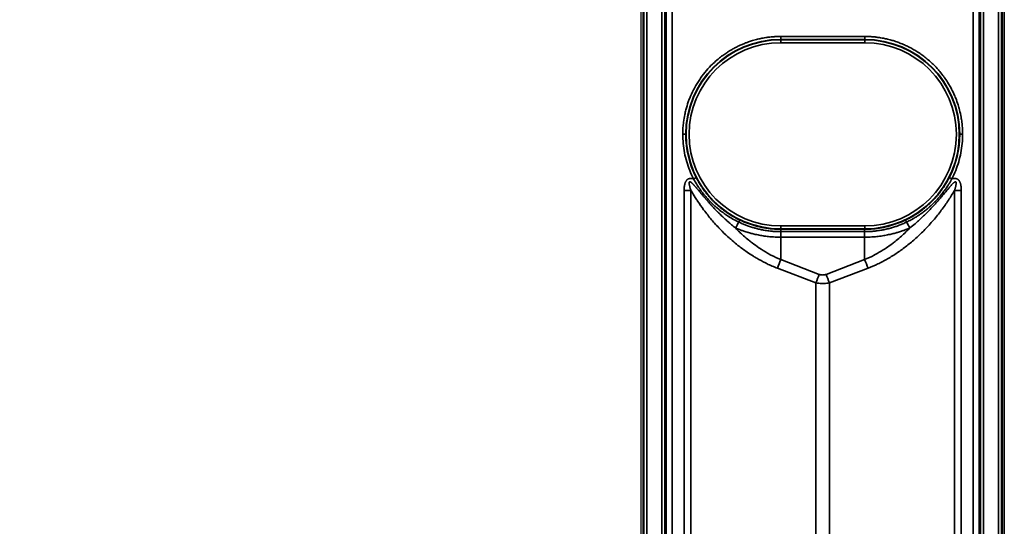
# Model space of a CAD drawing. Header units: millimetres. Extents: x -6858 to 6858, y -375 to 4365.
# Tile 58 of 97: x 1196 to 1361, y 2538 to 2623. Entities that reach past the tile are written whole.
import ezdxf

# ---------------------------------------------------------------- set-up
doc = ezdxf.new("R2010")
doc.units = ezdxf.units.MM
doc.header["$LTSCALE"] = 15
for name, color, linetype, lineweight in [('_Sichtbarkanten', 7, 'Continuous', 25), ('Bemaßung (ISO)', 7, 'Continuous', 25), ('Sichtbar schmal (ISO)', 7, 'Continuous', 35)]:
    doc.layers.add(name, color=color, linetype=linetype, lineweight=lineweight)
doc.styles.add('Notiztext (ISO)', font='verdana.ttf')
doc.dimstyles.new('wedi USA', dxfattribs={"dimscale": 15, "dimtxt": 2.5, "dimasz": 4, "dimexe": 2, "dimexo": 0.8, "dimgap": 0.3, "dimtad": 1, "dimdec": 1, "dimrnd": 1e-08, "dimtxsty": 'Notiztext (ISO)', "dimcen": 0.09, "dimclrd": 7, "dimclre": 7, "dimclrt": 256, "dimadec": 0, "dimazin": 2, "dimtfac": 0.6, "dimtmove": 0, "dimatfit": 3, "dimfxl": 1, "dimtolj": 1, "dimlwd": -1, "dimlwe": -1, "dimarcsym": 0})

# ---------------------------------------------------------------- blocks, each defined once
blk = doc.blocks.new('*D112')
at = {"layer": 'Bemaßung (ISO)', "color": 7, "transparency": 16777216}
for p, q in [((1288.35, 2723.77), (847.84, 2723.77)), ((877.84, 2021.77), (877.84, 2663.77)), ((1166.45, 1961.77), (847.84, 1961.77))]:
    blk.add_line(p, q, dxfattribs=at)
for points in [[(867.84, 2663.77), (887.84, 2663.77), (877.84, 2723.77)], [(867.84, 2021.77), (887.84, 2021.77), (877.84, 1961.77)]]:
    blk.add_solid(points, dxfattribs=at)
at = {"layer": 'Defpoints', "color": 0, "transparency": 16777216}
for p in [(877.84, 2723.77), (1300.35, 2723.77), (1178.45, 1961.77)]:
    blk.add_point(p, dxfattribs=at)
at = {"layer": 'Bemaßung (ISO)', "transparency": 16777216, "insert": (824.28, 2220.52), "char_height": 37.5, "attachment_point": 1, "rotation": 90, "style": 'Notiztext (ISO)'}
blk.add_mtext('\\A1;762 [30]"', dxfattribs=at)
blk = doc.blocks.new('*D115')
at = {"layer": 'Bemaßung (ISO)', "color": 7, "transparency": 16777216}
for p, q in [((1293.86, 3273.06), (972.58, 3273.06)), ((1002.58, 2233.27), (1002.58, 3213.06)), ((1290.67, 2173.27), (972.58, 2173.27))]:
    blk.add_line(p, q, dxfattribs=at)
for points in [[(992.58, 3213.06), (1012.58, 3213.06), (1002.58, 3273.06)], [(992.58, 2233.27), (1012.58, 2233.27), (1002.58, 2173.27)]]:
    blk.add_solid(points, dxfattribs=at)
at = {"layer": 'Defpoints', "color": 0, "transparency": 16777216}
for p in [(1002.58, 3273.06), (1305.86, 3273.06), (1302.67, 2173.27)]:
    blk.add_point(p, dxfattribs=at)
at = {"layer": 'Bemaßung (ISO)', "transparency": 16777216, "insert": (949.02, 2506.74), "char_height": 37.5, "attachment_point": 1, "rotation": 90, "style": 'Notiztext (ISO)'}
blk.add_mtext('\\A1;1099,8 [43 1/4]"', dxfattribs=at)

msp = doc.modelspace()

# ---------------------------------------------------------------- linework, layer by layer
at = {"layer": '_Sichtbarkanten'}
for p, q in [((1300.35, 2177.07), (1300.35, 3270.47)), ((1361.35, 3270.47), (1361.35, 2177.07))]:
    msp.add_line(p, q, dxfattribs=at)
at = {"layer": 'Sichtbar schmal (ISO)'}
for p, q in [((1300.68, 3271.25), (1300.68, 2176.29)), ((1300.84, 2176.46), (1300.84, 3271.08)), ((1301.34, 3271.08), (1301.34, 2176.46)), ((1303.86, 2176.48), (1303.86, 3271.06)), ((1304.36, 3271.06), (1304.36, 2176.48)), ((1357.34, 2176.48), (1357.34, 3271.06)), ((1357.84, 3271.06), (1357.84, 2176.48)), ((1360.36, 2176.46), (1360.36, 3271.08)), ((1360.86, 3271.08), (1360.86, 2176.46)), ((1361.03, 2176.29), (1361.03, 3271.25)), ((1304.54, 2176.65), (1304.58, 2636.27)), ((1305.58, 2636.27), (1305.54, 2176.65)), ((1356.17, 2176.65), (1356.13, 2636.27)), ((1357.13, 2636.27), (1357.17, 2176.65)), ((1337.91, 2620.47), (1323.8, 2620.47)), ((1323.8, 2619.96), (1323.8, 2620.47)), ((1337.91, 2619.96), (1323.8, 2619.96)), ((1323.8, 2619.96), (1323.8, 2619.91)), ((1337.91, 2619.91), (1323.8, 2619.91)), ((1323.8, 2619.41), (1323.8, 2619.91)), ((1337.91, 2619.41), (1323.8, 2619.41)), ((1337.91, 2619.96), (1337.91, 2620.47)), ((1337.91, 2619.96), (1337.91, 2619.91)), ((1337.91, 2619.41), (1337.91, 2619.91)), ((1307.85, 2604.02), (1307.35, 2604.02)), ((1354.35, 2604.02), (1353.85, 2604.02)), ((1307.58, 2594.6), (1307.58, 2418.79)), ((1308.72, 2594.6), (1308.72, 2418.79)), ((1352.99, 2418.79), (1352.99, 2594.6)), ((1354.13, 2418.79), (1354.13, 2594.6)), ((1323.8, 2588.63), (1337.91, 2588.63)), ((1323.8, 2588.63), (1323.8, 2588.13)), ((1323.8, 2588.07), (1323.8, 2588.13)), ((1323.8, 2588.13), (1337.91, 2588.13)), ((1323.8, 2588.07), (1337.91, 2588.07)), ((1337.91, 2588.63), (1337.91, 2588.13)), ((1337.91, 2588.07), (1337.91, 2588.13)), ((1323.81, 2586.73), (1323.81, 2587.67)), ((1323.81, 2587.67), (1337.9, 2587.67)), ((1323.81, 2582.96), (1323.81, 2586.73)), ((1337.9, 2586.73), (1323.81, 2586.73)), ((1337.9, 2586.73), (1337.9, 2587.67)), ((1337.9, 2582.96), (1337.9, 2586.73)), ((1323.24, 2581.52), (1329.71, 2579.05)), ((1323.81, 2582.96), (1330.28, 2580.48)), ((1331.42, 2580.48), (1337.9, 2582.96)), ((1331.99, 2579.05), (1338.47, 2581.52)), ((1329.71, 2579.05), (1329.71, 2434.35)), ((1331.99, 2579.05), (1331.99, 2434.35))]:
    msp.add_line(p, q, dxfattribs=at)
for centre, radius, start, end in [((1323.8, 2604.02), 15.95, 90, 179.9946), ((1323.8, 2604.02), 15.89, 90, 270), ((1323.8, 2604.02), 15.39, 90, 270), ((1337.91, 2604.02), 15.95, 0.0054, 90), ((1337.91, 2604.02), 15.89, 270, 90), ((1337.91, 2604.02), 15.39, 270, 90)]:
    msp.add_arc(centre, radius, start, end, dxfattribs=at)
for centre, major_axis, ratio, start_param, end_param in [((1323.8, 2604.02), (-15.95, 0), 0.999985, 0, 0.472967), ((1337.91, 2604.02), (15.95, 0), 0.999985, 5.810218, 6.283184), ((1309.16, 2596.53), (0.445, 0.228), 0.004664, 0.017453, 1.568413), ((1352.55, 2596.53), (-0.445, 0.228), 0.004661, 4.714775, 6.265732), ((1307.58, 2594.65), (-10, 0), 0.005236, 1.570793, 1.685161), ((1354.13, 2594.65), (10, 0), 0.005236, 4.598022, 4.712387), ((1316.71, 2589.18), (0.215, 0.451), 0.009072, 4.928238, 6.265731), ((1345, 2589.18), (-0.215, 0.451), 0.00907, 0.017454, 1.354946), ((1317.76, 2591.16), (4.78, 8.78), 0.002502, 4.378713, 4.496367), ((1337.9, 2587.57), (0.005, 0.5), 0.011276, 0.017587, 1.371238), ((1343.94, 2591.16), (-4.78, 8.78), 0.002502, 1.786819, 1.904468), ((1323.81, 2581.5), (1.79, 4.67), 0.108522, 1.294199, 1.606695), ((1337.9, 2581.5), (-1.79, 4.67), 0.108522, 4.67649, 4.988987), ((1330.28, 2579.02), (1.79, 4.67), 0.108522, 1.294198, 1.606695), ((1331.42, 2579.02), (-1.79, 4.67), 0.108522, 4.67649, 4.988987)]:
    msp.add_ellipse(centre, major_axis=major_axis, ratio=ratio, start_param=start_param, end_param=end_param, dxfattribs=at)
for points, knots in [([(1323.8, 2620.47), (1323.47, 2620.47), (1323.14, 2620.46), (1322.8, 2620.44), (1322.74, 2620.43), (1322.69, 2620.43), (1322.64, 2620.43), (1322.34, 2620.41), (1322.04, 2620.38), (1321.74, 2620.34), (1321.65, 2620.33), (1321.57, 2620.32), (1321.48, 2620.3), (1321.21, 2620.26), (1320.93, 2620.22), (1320.64, 2620.16), (1320.53, 2620.14), (1320.41, 2620.11), (1320.29, 2620.09), (1320.04, 2620.03), (1319.78, 2619.97), (1319.53, 2619.9), (1319.38, 2619.86), (1319.23, 2619.82), (1319.09, 2619.78), (1318.86, 2619.71), (1318.63, 2619.64), (1318.41, 2619.56), (1318.23, 2619.5), (1318.06, 2619.44), (1317.89, 2619.37), (1317.7, 2619.29), (1317.5, 2619.21), (1317.3, 2619.13), (1317.11, 2619.05), (1316.92, 2618.96), (1316.74, 2618.87), (1316.56, 2618.79), (1316.4, 2618.71), (1316.23, 2618.62), (1316.03, 2618.52), (1315.82, 2618.41), (1315.63, 2618.29), (1315.48, 2618.21), (1315.34, 2618.13), (1315.21, 2618.04), (1314.99, 2617.91), (1314.78, 2617.77), (1314.57, 2617.63), (1314.46, 2617.56), (1314.35, 2617.48), (1314.24, 2617.4), (1314, 2617.23), (1313.76, 2617.05), (1313.52, 2616.86), (1313.44, 2616.8), (1313.37, 2616.74), (1313.29, 2616.67), (1313.01, 2616.44), (1312.73, 2616.19), (1312.44, 2615.92), (1312.41, 2615.88), (1312.37, 2615.84), (1312.33, 2615.81), (1312, 2615.49), (1311.67, 2615.14), (1311.33, 2614.74), (1311.33, 2614.74), (1311.32, 2614.74), (1311.32, 2614.73), (1310.98, 2614.34), (1310.64, 2613.91), (1310.31, 2613.44), (1310.27, 2613.37), (1310.23, 2613.31), (1310.19, 2613.25), (1309.9, 2612.82), (1309.61, 2612.36), (1309.35, 2611.87), (1309.28, 2611.74), (1309.21, 2611.61), (1309.14, 2611.48), (1308.91, 2611.03), (1308.7, 2610.57), (1308.51, 2610.08), (1308.43, 2609.89), (1308.36, 2609.68), (1308.28, 2609.48), (1308.13, 2609.04), (1307.99, 2608.58), (1307.87, 2608.12), (1307.81, 2607.87), (1307.75, 2607.61), (1307.69, 2607.35), (1307.61, 2606.93), (1307.54, 2606.5), (1307.48, 2606.08), (1307.44, 2605.78), (1307.41, 2605.47), (1307.39, 2605.17), (1307.37, 2604.79), (1307.35, 2604.41), (1307.35, 2604.02)], [0, 0, 0, 0, 0.055556, 0.055556, 0.055556, 0.064113, 0.064113, 0.064113, 0.111111, 0.111111, 0.111111, 0.124248, 0.124248, 0.124248, 0.166667, 0.166667, 0.166667, 0.184368, 0.184368, 0.184368, 0.222222, 0.222222, 0.222222, 0.244025, 0.244025, 0.244025, 0.277778, 0.277778, 0.277778, 0.303377, 0.303377, 0.303377, 0.333333, 0.333333, 0.333333, 0.36238, 0.36238, 0.36238, 0.388889, 0.388889, 0.388889, 0.421156, 0.421156, 0.421156, 0.444444, 0.444444, 0.444444, 0.480668, 0.480668, 0.480668, 0.5, 0.5, 0.5, 0.541836, 0.541836, 0.541836, 0.555556, 0.555556, 0.555556, 0.604466, 0.604466, 0.604466, 0.611111, 0.611111, 0.611111, 0.666667, 0.666667, 0.666667, 0.667217, 0.667217, 0.667217, 0.722222, 0.722222, 0.722222, 0.729378, 0.729378, 0.729378, 0.777778, 0.777778, 0.777778, 0.790682, 0.790682, 0.790682, 0.833333, 0.833333, 0.833333, 0.850872, 0.850872, 0.850872, 0.888889, 0.888889, 0.888889, 0.910026, 0.910026, 0.910026, 0.944444, 0.944444, 0.944444, 0.968938, 0.968938, 0.968938, 1, 1, 1, 1]), ([(1354.35, 2604.02), (1354.35, 2604.27), (1354.35, 2604.52), (1354.34, 2604.77), (1354.32, 2605.21), (1354.28, 2605.65), (1354.22, 2606.08), (1354.19, 2606.36), (1354.15, 2606.63), (1354.1, 2606.9), (1354.03, 2607.31), (1353.94, 2607.73), (1353.83, 2608.13), (1353.76, 2608.41), (1353.68, 2608.68), (1353.6, 2608.96), (1353.47, 2609.34), (1353.34, 2609.72), (1353.19, 2610.09), (1353.09, 2610.35), (1352.98, 2610.6), (1352.87, 2610.85), (1352.71, 2611.21), (1352.53, 2611.55), (1352.35, 2611.88), (1352.24, 2612.1), (1352.11, 2612.31), (1351.99, 2612.52), (1351.79, 2612.84), (1351.59, 2613.15), (1351.39, 2613.44), (1351.27, 2613.61), (1351.15, 2613.77), (1351.03, 2613.93), (1350.82, 2614.22), (1350.6, 2614.49), (1350.38, 2614.75), (1350.27, 2614.87), (1350.17, 2614.98), (1350.07, 2615.1), (1349.84, 2615.35), (1349.61, 2615.58), (1349.38, 2615.8), (1349.29, 2615.89), (1349.2, 2615.98), (1349.12, 2616.06), (1348.88, 2616.28), (1348.65, 2616.48), (1348.42, 2616.67), (1348.34, 2616.74), (1348.25, 2616.81), (1348.17, 2616.87), (1347.94, 2617.06), (1347.71, 2617.23), (1347.48, 2617.4), (1347.38, 2617.46), (1347.29, 2617.53), (1347.2, 2617.59), (1346.97, 2617.75), (1346.74, 2617.9), (1346.51, 2618.04), (1346.4, 2618.11), (1346.29, 2618.17), (1346.18, 2618.24), (1345.95, 2618.37), (1345.72, 2618.5), (1345.48, 2618.62), (1345.35, 2618.69), (1345.23, 2618.75), (1345.1, 2618.81), (1344.87, 2618.92), (1344.64, 2619.03), (1344.41, 2619.13), (1344.27, 2619.19), (1344.13, 2619.25), (1343.98, 2619.3), (1343.76, 2619.39), (1343.53, 2619.48), (1343.3, 2619.56), (1343.15, 2619.61), (1343, 2619.66), (1342.85, 2619.71), (1342.62, 2619.78), (1342.4, 2619.84), (1342.18, 2619.9), (1342.02, 2619.94), (1341.87, 2619.98), (1341.72, 2620.02), (1341.5, 2620.07), (1341.28, 2620.12), (1341.06, 2620.16), (1340.9, 2620.19), (1340.73, 2620.22), (1340.57, 2620.25), (1340.37, 2620.28), (1340.16, 2620.31), (1339.96, 2620.34), (1339.75, 2620.37), (1339.54, 2620.39), (1339.33, 2620.41), (1339.19, 2620.42), (1339.05, 2620.43), (1338.91, 2620.44), (1338.56, 2620.46), (1338.23, 2620.47), (1337.91, 2620.47)], [0, 0, 0, 0, 0.020266, 0.020266, 0.020266, 0.055556, 0.055556, 0.055556, 0.077574, 0.077574, 0.077574, 0.111111, 0.111111, 0.111111, 0.133998, 0.133998, 0.133998, 0.166667, 0.166667, 0.166667, 0.189326, 0.189326, 0.189326, 0.222222, 0.222222, 0.222222, 0.24374, 0.24374, 0.24374, 0.277778, 0.277778, 0.277778, 0.297321, 0.297321, 0.297321, 0.333333, 0.333333, 0.333333, 0.350404, 0.350404, 0.350404, 0.388889, 0.388889, 0.388889, 0.404131, 0.404131, 0.404131, 0.444444, 0.444444, 0.444444, 0.459368, 0.459368, 0.459368, 0.5, 0.5, 0.5, 0.516169, 0.516169, 0.516169, 0.555556, 0.555556, 0.555556, 0.573759, 0.573759, 0.573759, 0.611111, 0.611111, 0.611111, 0.631024, 0.631024, 0.631024, 0.666667, 0.666667, 0.666667, 0.687908, 0.687908, 0.687908, 0.722222, 0.722222, 0.722222, 0.744586, 0.744586, 0.744586, 0.777778, 0.777778, 0.777778, 0.80058, 0.80058, 0.80058, 0.833333, 0.833333, 0.833333, 0.857915, 0.857915, 0.857915, 0.888889, 0.888889, 0.888889, 0.92198, 0.92198, 0.92198, 0.944444, 0.944444, 0.944444, 1, 1, 1, 1]), ([(1307.35, 2604.02), (1307.35, 2603.5), (1307.4, 2602.47), (1307.62, 2600.92), (1307.99, 2599.41), (1308.49, 2597.94), (1308.92, 2596.99), (1309.16, 2596.53)], [0, 0, 0, 0, 0.2, 0.4, 0.6, 0.8, 0.9999999, 0.9999999, 0.9999999, 0.9999999]), ([(1309.16, 2596.53), (1309.11, 2596.54), (1309.02, 2596.57), (1308.9, 2596.59), (1308.77, 2596.61), (1308.66, 2596.61), (1308.55, 2596.6), (1308.45, 2596.58), (1308.36, 2596.55), (1308.27, 2596.52), (1308.18, 2596.47), (1308.1, 2596.41), (1308.02, 2596.33), (1307.94, 2596.23), (1307.87, 2596.12), (1307.8, 2595.99), (1307.75, 2595.84), (1307.7, 2595.68), (1307.66, 2595.5), (1307.62, 2595.3), (1307.6, 2595.09), (1307.58, 2594.86), (1307.58, 2594.69), (1307.58, 2594.6)], [0.0000002, 0.0000002, 0.0000002, 0.0000002, 0.047619, 0.0952381, 0.1428571, 0.1904762, 0.2380952, 0.2857143, 0.3333333, 0.3809524, 0.4285714, 0.4761905, 0.5238095, 0.5714286, 0.6190476, 0.6666667, 0.7142857, 0.7619048, 0.8095238, 0.8571429, 0.9047619, 0.952381, 1, 1, 1, 1]), ([(1309.16, 2596.53), (1309.2, 2596.45), (1309.24, 2596.37), (1309.29, 2596.29), (1309.3, 2596.28), (1309.3, 2596.28), (1309.3, 2596.28), (1309.35, 2596.19), (1309.4, 2596.1), (1309.45, 2596.01), (1309.46, 2596), (1309.46, 2595.99), (1309.47, 2595.98), (1309.52, 2595.9), (1309.58, 2595.81), (1309.63, 2595.71), (1309.65, 2595.69), (1309.66, 2595.68), (1309.67, 2595.66), (1309.72, 2595.57), (1309.78, 2595.48), (1309.84, 2595.38), (1309.86, 2595.36), (1309.88, 2595.33), (1309.9, 2595.3), (1309.95, 2595.21), (1310.02, 2595.12), (1310.08, 2595.03), (1310.11, 2594.99), (1310.13, 2594.95), (1310.16, 2594.91), (1310.22, 2594.83), (1310.28, 2594.74), (1310.35, 2594.64), (1310.39, 2594.59), (1310.42, 2594.54), (1310.46, 2594.49), (1310.52, 2594.41), (1310.59, 2594.32), (1310.66, 2594.23), (1310.71, 2594.17), (1310.76, 2594.1), (1310.81, 2594.04), (1310.87, 2593.96), (1310.94, 2593.87), (1311.01, 2593.79), (1311.07, 2593.71), (1311.14, 2593.63), (1311.21, 2593.55), (1311.27, 2593.48), (1311.34, 2593.4), (1311.41, 2593.32), (1311.5, 2593.22), (1311.58, 2593.13), (1311.67, 2593.03), (1311.74, 2592.96), (1311.81, 2592.89), (1311.88, 2592.81), (1311.98, 2592.7), (1312.1, 2592.59), (1312.22, 2592.47), (1312.28, 2592.41), (1312.35, 2592.34), (1312.41, 2592.28), (1312.55, 2592.15), (1312.7, 2592.01), (1312.85, 2591.87), (1312.91, 2591.82), (1312.97, 2591.77), (1313.03, 2591.71), (1313.21, 2591.56), (1313.4, 2591.4), (1313.6, 2591.24), (1313.65, 2591.2), (1313.7, 2591.16), (1313.75, 2591.12), (1313.98, 2590.95), (1314.23, 2590.77), (1314.49, 2590.59), (1314.53, 2590.56), (1314.56, 2590.54), (1314.6, 2590.51), (1314.89, 2590.32), (1315.2, 2590.12), (1315.53, 2589.92), (1315.55, 2589.91), (1315.57, 2589.9), (1315.59, 2589.89), (1315.95, 2589.68), (1316.34, 2589.47), (1316.76, 2589.27)], [0, 0, 0, 0, 0.0625, 0.0625, 0.0625, 0.0651249, 0.0651249, 0.0651249, 0.125, 0.125, 0.125, 0.1311865, 0.1311865, 0.1311865, 0.1875, 0.1875, 0.1875, 0.1980186, 0.1980186, 0.1980186, 0.25, 0.25, 0.25, 0.2648036, 0.2648036, 0.2648036, 0.3125, 0.3125, 0.3125, 0.3314811, 0.3314811, 0.3314811, 0.375, 0.375, 0.375, 0.3981501, 0.3981501, 0.3981501, 0.4375, 0.4375, 0.4375, 0.4648883, 0.4648883, 0.4648883, 0.5, 0.5, 0.5, 0.5317115, 0.5317115, 0.5317115, 0.5625, 0.5625, 0.5625, 0.5986261, 0.5986261, 0.5986261, 0.625, 0.625, 0.625, 0.665658, 0.665658, 0.665658, 0.6875, 0.6875, 0.6875, 0.7328178, 0.7328178, 0.7328178, 0.75, 0.75, 0.75, 0.8001435, 0.8001435, 0.8001435, 0.8125, 0.8125, 0.8125, 0.867416, 0.867416, 0.867416, 0.875, 0.875, 0.875, 0.9342223, 0.9342223, 0.9342223, 0.9375, 0.9375, 0.9375, 1, 1, 1, 1]), ([(1309.6, 2596.76), (1309.64, 2596.68), (1309.69, 2596.6), (1309.73, 2596.51), (1309.73, 2596.51), (1309.74, 2596.5), (1309.74, 2596.5), (1309.78, 2596.42), (1309.83, 2596.33), (1309.88, 2596.24), (1309.89, 2596.23), (1309.89, 2596.22), (1309.9, 2596.21), (1309.94, 2596.12), (1310, 2596.03), (1310.05, 2595.94), (1310.06, 2595.92), (1310.07, 2595.9), (1310.08, 2595.88), (1310.14, 2595.8), (1310.19, 2595.71), (1310.25, 2595.61), (1310.26, 2595.59), (1310.28, 2595.56), (1310.3, 2595.53), (1310.35, 2595.44), (1310.41, 2595.35), (1310.47, 2595.26), (1310.5, 2595.22), (1310.52, 2595.19), (1310.55, 2595.15), (1310.61, 2595.06), (1310.67, 2594.97), (1310.73, 2594.88), (1310.76, 2594.83), (1310.8, 2594.78), (1310.83, 2594.73), (1310.89, 2594.65), (1310.96, 2594.56), (1311.02, 2594.47), (1311.07, 2594.41), (1311.12, 2594.35), (1311.16, 2594.29), (1311.23, 2594.21), (1311.29, 2594.12), (1311.36, 2594.04), (1311.42, 2593.96), (1311.48, 2593.89), (1311.55, 2593.81), (1311.61, 2593.73), (1311.68, 2593.65), (1311.74, 2593.58), (1311.82, 2593.48), (1311.91, 2593.39), (1311.99, 2593.29), (1312.06, 2593.22), (1312.12, 2593.15), (1312.19, 2593.08), (1312.29, 2592.97), (1312.4, 2592.86), (1312.52, 2592.75), (1312.58, 2592.68), (1312.64, 2592.62), (1312.71, 2592.56), (1312.84, 2592.43), (1312.98, 2592.3), (1313.13, 2592.16), (1313.19, 2592.11), (1313.25, 2592.06), (1313.31, 2592.01), (1313.48, 2591.86), (1313.66, 2591.7), (1313.86, 2591.55), (1313.91, 2591.51), (1313.95, 2591.47), (1314, 2591.43), (1314.23, 2591.26), (1314.46, 2591.08), (1314.72, 2590.91), (1314.75, 2590.88), (1314.79, 2590.86), (1314.82, 2590.83), (1315.1, 2590.64), (1315.4, 2590.45), (1315.73, 2590.26), (1315.75, 2590.25), (1315.77, 2590.24), (1315.79, 2590.23), (1316.14, 2590.02), (1316.52, 2589.82), (1316.92, 2589.63)], [0, 0, 0, 0, 0.0625, 0.0625, 0.0625, 0.0651251, 0.0651251, 0.0651251, 0.125, 0.125, 0.125, 0.1311881, 0.1311881, 0.1311881, 0.1875, 0.1875, 0.1875, 0.1980191, 0.1980191, 0.1980191, 0.25, 0.25, 0.25, 0.2648042, 0.2648042, 0.2648042, 0.3125, 0.3125, 0.3125, 0.3314815, 0.3314815, 0.3314815, 0.375, 0.375, 0.375, 0.3981504, 0.3981504, 0.3981504, 0.4375, 0.4375, 0.4375, 0.4648885, 0.4648885, 0.4648885, 0.5, 0.5, 0.5, 0.5317116, 0.5317116, 0.5317116, 0.5625, 0.5625, 0.5625, 0.5986261, 0.5986261, 0.5986261, 0.625, 0.625, 0.625, 0.6656579, 0.6656579, 0.6656579, 0.6875, 0.6875, 0.6875, 0.7328176, 0.7328176, 0.7328176, 0.75, 0.75, 0.75, 0.8001432, 0.8001432, 0.8001432, 0.8125, 0.8125, 0.8125, 0.8674156, 0.8674156, 0.8674156, 0.875, 0.875, 0.875, 0.9342216, 0.9342216, 0.9342216, 0.9375, 0.9375, 0.9375, 1, 1, 1, 1]), ([(1344.78, 2589.63), (1345.16, 2589.81), (1345.51, 2589.99), (1345.83, 2590.18), (1345.86, 2590.19), (1345.89, 2590.21), (1345.92, 2590.23), (1346.21, 2590.4), (1346.48, 2590.57), (1346.74, 2590.73), (1346.79, 2590.77), (1346.83, 2590.8), (1346.88, 2590.83), (1347.11, 2590.99), (1347.32, 2591.14), (1347.51, 2591.29), (1347.58, 2591.33), (1347.64, 2591.38), (1347.7, 2591.43), (1347.87, 2591.56), (1348.03, 2591.69), (1348.19, 2591.82), (1348.26, 2591.89), (1348.33, 2591.95), (1348.4, 2592.01), (1348.53, 2592.12), (1348.65, 2592.23), (1348.77, 2592.34), (1348.85, 2592.42), (1348.93, 2592.49), (1349, 2592.56), (1349.1, 2592.65), (1349.19, 2592.75), (1349.28, 2592.84), (1349.36, 2592.92), (1349.44, 2593), (1349.52, 2593.08), (1349.59, 2593.16), (1349.66, 2593.24), (1349.73, 2593.31), (1349.81, 2593.4), (1349.89, 2593.49), (1349.96, 2593.58), (1350.01, 2593.64), (1350.07, 2593.7), (1350.12, 2593.76), (1350.2, 2593.85), (1350.27, 2593.95), (1350.35, 2594.04), (1350.39, 2594.09), (1350.42, 2594.13), (1350.46, 2594.18), (1350.54, 2594.28), (1350.61, 2594.38), (1350.68, 2594.47), (1350.71, 2594.51), (1350.73, 2594.54), (1350.76, 2594.57), (1350.84, 2594.68), (1350.91, 2594.78), (1350.98, 2594.88), (1350.99, 2594.9), (1351.01, 2594.93), (1351.02, 2594.95), (1351.1, 2595.05), (1351.17, 2595.16), (1351.23, 2595.26), (1351.24, 2595.27), (1351.25, 2595.28), (1351.26, 2595.3), (1351.33, 2595.4), (1351.4, 2595.51), (1351.46, 2595.61), (1351.46, 2595.62), (1351.46, 2595.62), (1351.46, 2595.62), (1351.53, 2595.73), (1351.59, 2595.83), (1351.65, 2595.92), (1351.65, 2595.93), (1351.65, 2595.93), (1351.66, 2595.94), (1351.71, 2596.03), (1351.76, 2596.12), (1351.81, 2596.21), (1351.82, 2596.22), (1351.82, 2596.23), (1351.83, 2596.24), (1351.88, 2596.33), (1351.92, 2596.41), (1351.97, 2596.49), (1351.97, 2596.5), (1351.97, 2596.5), (1351.98, 2596.51), (1352.02, 2596.6), (1352.06, 2596.68), (1352.1, 2596.76)], [0, 0, 0, 0, 0.0573866, 0.0573866, 0.0573866, 0.0625, 0.0625, 0.0625, 0.1147185, 0.1147185, 0.1147185, 0.125, 0.125, 0.125, 0.1722045, 0.1722045, 0.1722045, 0.1875, 0.1875, 0.1875, 0.2298159, 0.2298159, 0.2298159, 0.25, 0.25, 0.25, 0.2875427, 0.2875427, 0.2875427, 0.3125, 0.3125, 0.3125, 0.3453667, 0.3453667, 0.3453667, 0.375, 0.375, 0.375, 0.403285, 0.403285, 0.403285, 0.4375, 0.4375, 0.4375, 0.4612761, 0.4612761, 0.4612761, 0.5, 0.5, 0.5, 0.5193272, 0.5193272, 0.5193272, 0.5625, 0.5625, 0.5625, 0.577452, 0.577452, 0.577452, 0.625, 0.625, 0.625, 0.6355984, 0.6355984, 0.6355984, 0.6875, 0.6875, 0.6875, 0.6936874, 0.6936874, 0.6936874, 0.75, 0.75, 0.75, 0.7517865, 0.7517865, 0.7517865, 0.8092944, 0.8092944, 0.8092944, 0.8125, 0.8125, 0.8125, 0.8693256, 0.8693256, 0.8693256, 0.875, 0.875, 0.875, 0.9336598, 0.9336598, 0.9336598, 0.9375, 0.9375, 0.9375, 1, 1, 1, 1]), ([(1344.95, 2589.27), (1345.21, 2589.4), (1345.46, 2589.53), (1345.7, 2589.66), (1345.85, 2589.73), (1345.98, 2589.81), (1346.12, 2589.89), (1346.28, 2589.98), (1346.43, 2590.07), (1346.58, 2590.17), (1346.76, 2590.28), (1346.94, 2590.4), (1347.11, 2590.51), (1347.19, 2590.57), (1347.26, 2590.62), (1347.34, 2590.67), (1347.55, 2590.82), (1347.76, 2590.98), (1347.95, 2591.12), (1347.97, 2591.14), (1347.98, 2591.15), (1348, 2591.16), (1348.2, 2591.32), (1348.39, 2591.48), (1348.57, 2591.63), (1348.61, 2591.66), (1348.64, 2591.69), (1348.67, 2591.72), (1348.82, 2591.84), (1348.95, 2591.96), (1349.08, 2592.08), (1349.15, 2592.14), (1349.23, 2592.21), (1349.3, 2592.28), (1349.37, 2592.35), (1349.45, 2592.43), (1349.52, 2592.5), (1349.63, 2592.61), (1349.73, 2592.71), (1349.83, 2592.81), (1349.86, 2592.84), (1349.89, 2592.87), (1349.92, 2592.9), (1350.04, 2593.03), (1350.16, 2593.16), (1350.27, 2593.29), (1350.28, 2593.3), (1350.28, 2593.31), (1350.29, 2593.32), (1350.39, 2593.43), (1350.49, 2593.54), (1350.58, 2593.65), (1350.62, 2593.69), (1350.66, 2593.74), (1350.7, 2593.79), (1350.75, 2593.85), (1350.8, 2593.92), (1350.85, 2593.98), (1350.92, 2594.07), (1350.99, 2594.15), (1351.05, 2594.23), (1351.07, 2594.25), (1351.08, 2594.27), (1351.1, 2594.3), (1351.17, 2594.4), (1351.25, 2594.49), (1351.32, 2594.59), (1351.33, 2594.61), (1351.34, 2594.62), (1351.36, 2594.64), (1351.41, 2594.72), (1351.46, 2594.79), (1351.51, 2594.86), (1351.55, 2594.92), (1351.59, 2594.97), (1351.63, 2595.03), (1351.65, 2595.06), (1351.67, 2595.08), (1351.69, 2595.11), (1351.74, 2595.19), (1351.79, 2595.27), (1351.84, 2595.35), (1351.85, 2595.36), (1351.86, 2595.37), (1351.86, 2595.38), (1351.91, 2595.45), (1351.95, 2595.51), (1351.99, 2595.58), (1352.02, 2595.62), (1352.05, 2595.67), (1352.07, 2595.71), (1352.09, 2595.74), (1352.11, 2595.76), (1352.12, 2595.79), (1352.16, 2595.86), (1352.21, 2595.93), (1352.25, 2596), (1352.25, 2596), (1352.25, 2596.01), (1352.26, 2596.01), (1352.29, 2596.08), (1352.33, 2596.14), (1352.37, 2596.2), (1352.38, 2596.23), (1352.4, 2596.26), (1352.41, 2596.29), (1352.44, 2596.33), (1352.46, 2596.37), (1352.49, 2596.42), (1352.51, 2596.46), (1352.53, 2596.49), (1352.55, 2596.53)], [0.0000005, 0.0000005, 0.0000005, 0.0000005, 0.0393349, 0.0393349, 0.0393349, 0.0625, 0.0625, 0.0625, 0.0903002, 0.0903002, 0.0903002, 0.125, 0.125, 0.125, 0.1410314, 0.1410314, 0.1410314, 0.1875, 0.1875, 0.1875, 0.1912071, 0.1912071, 0.1912071, 0.2407395, 0.2407395, 0.2407395, 0.25, 0.25, 0.25, 0.2895977, 0.2895977, 0.2895977, 0.3125, 0.3125, 0.3125, 0.3378908, 0.3378908, 0.3378908, 0.375, 0.375, 0.375, 0.3858289, 0.3858289, 0.3858289, 0.4334652, 0.4334652, 0.4334652, 0.4375, 0.4375, 0.4375, 0.4805558, 0.4805558, 0.4805558, 0.5, 0.5, 0.5, 0.5267939, 0.5267939, 0.5267939, 0.5625, 0.5625, 0.5625, 0.5720204, 0.5720204, 0.5720204, 0.6162297, 0.6162297, 0.6162297, 0.625, 0.625, 0.625, 0.6595294, 0.6595294, 0.6595294, 0.6875, 0.6875, 0.6875, 0.7021009, 0.7021009, 0.7021009, 0.7441592, 0.7441592, 0.7441592, 0.75, 0.75, 0.75, 0.7860212, 0.7860212, 0.7860212, 0.8125, 0.8125, 0.8125, 0.8282288, 0.8282288, 0.8282288, 0.8717021, 0.8717021, 0.8717021, 0.875, 0.875, 0.875, 0.9180465, 0.9180465, 0.9180465, 0.9375, 0.9375, 0.9375, 0.9700171, 0.9700171, 0.9700171, 1, 1, 1, 1]), ([(1316.22, 2588.28), (1315.99, 2588.46), (1315.77, 2588.64), (1315.56, 2588.81), (1315.56, 2588.82), (1315.55, 2588.82), (1315.54, 2588.83), (1315.34, 2589), (1315.14, 2589.17), (1314.95, 2589.35), (1314.94, 2589.35), (1314.92, 2589.36), (1314.91, 2589.37), (1314.73, 2589.54), (1314.54, 2589.71), (1314.36, 2589.88), (1314.35, 2589.89), (1314.33, 2589.9), (1314.32, 2589.92), (1314.14, 2590.08), (1313.97, 2590.24), (1313.8, 2590.41), (1313.78, 2590.43), (1313.76, 2590.44), (1313.74, 2590.46), (1313.58, 2590.62), (1313.41, 2590.78), (1313.25, 2590.94), (1313.23, 2590.97), (1313.21, 2590.99), (1313.19, 2591.01), (1313.04, 2591.16), (1312.89, 2591.31), (1312.75, 2591.46), (1312.73, 2591.48), (1312.71, 2591.51), (1312.68, 2591.53), (1312.55, 2591.67), (1312.42, 2591.81), (1312.3, 2591.94), (1312.28, 2591.96), (1312.26, 2591.99), (1312.24, 2592.01), (1312.12, 2592.13), (1312.02, 2592.25), (1311.91, 2592.36), (1311.89, 2592.39), (1311.87, 2592.41), (1311.85, 2592.44), (1311.75, 2592.54), (1311.66, 2592.65), (1311.57, 2592.75), (1311.55, 2592.77), (1311.53, 2592.8), (1311.51, 2592.82), (1311.42, 2592.92), (1311.34, 2593.01), (1311.27, 2593.09), (1311.25, 2593.12), (1311.22, 2593.14), (1311.2, 2593.17), (1311.13, 2593.25), (1311.06, 2593.33), (1311, 2593.41), (1310.97, 2593.44), (1310.95, 2593.46), (1310.93, 2593.49), (1310.87, 2593.56), (1310.81, 2593.63), (1310.75, 2593.7), (1310.73, 2593.72), (1310.71, 2593.75), (1310.69, 2593.77), (1310.63, 2593.84), (1310.58, 2593.9), (1310.53, 2593.96), (1310.51, 2593.99), (1310.49, 2594.01), (1310.46, 2594.04), (1310.42, 2594.09), (1310.37, 2594.15), (1310.33, 2594.2), (1310.3, 2594.23), (1310.28, 2594.25), (1310.26, 2594.28), (1310.22, 2594.33), (1310.18, 2594.38), (1310.14, 2594.42), (1310.12, 2594.45), (1310.1, 2594.47), (1310.08, 2594.49), (1310.04, 2594.54), (1310.01, 2594.58), (1309.97, 2594.62), (1309.95, 2594.65), (1309.93, 2594.67), (1309.92, 2594.69), (1309.88, 2594.73), (1309.85, 2594.77), (1309.82, 2594.81), (1309.8, 2594.83), (1309.78, 2594.85), (1309.76, 2594.87), (1309.73, 2594.91), (1309.71, 2594.94), (1309.68, 2594.97), (1309.66, 2595), (1309.64, 2595.02), (1309.62, 2595.04), (1309.6, 2595.07), (1309.57, 2595.1), (1309.55, 2595.13), (1309.53, 2595.15), (1309.51, 2595.17), (1309.49, 2595.19), (1309.47, 2595.22), (1309.45, 2595.24), (1309.43, 2595.27), (1309.41, 2595.29), (1309.39, 2595.31), (1309.37, 2595.33), (1309.35, 2595.35), (1309.33, 2595.37), (1309.31, 2595.39), (1309.3, 2595.41), (1309.28, 2595.43), (1309.26, 2595.45), (1309.24, 2595.47), (1309.23, 2595.49), (1309.21, 2595.51), (1309.19, 2595.53), (1309.17, 2595.55), (1309.16, 2595.57), (1309.14, 2595.58), (1309.13, 2595.6), (1309.11, 2595.62), (1309.09, 2595.63), (1309.08, 2595.65), (1309.06, 2595.67), (1309.05, 2595.68), (1309.03, 2595.7), (1309.02, 2595.71), (1309, 2595.73), (1308.99, 2595.74), (1308.97, 2595.76), (1308.96, 2595.77), (1308.94, 2595.78), (1308.93, 2595.79), (1308.92, 2595.81), (1308.9, 2595.82), (1308.89, 2595.84), (1308.87, 2595.85), (1308.86, 2595.86), (1308.85, 2595.87), (1308.84, 2595.88), (1308.82, 2595.89), (1308.81, 2595.9), (1308.8, 2595.91), (1308.79, 2595.92), (1308.78, 2595.93), (1308.77, 2595.94), (1308.75, 2595.95), (1308.74, 2595.96), (1308.73, 2595.96), (1308.72, 2595.97), (1308.72, 2595.97), (1308.7, 2595.98), (1308.69, 2595.99), (1308.68, 2596), (1308.67, 2596), (1308.66, 2596), (1308.66, 2596.01), (1308.65, 2596.01), (1308.63, 2596.02), (1308.62, 2596.02), (1308.62, 2596.03), (1308.61, 2596.03), (1308.61, 2596.03), (1308.6, 2596.03), (1308.59, 2596.04), (1308.58, 2596.04), (1308.57, 2596.04), (1308.57, 2596.04), (1308.56, 2596.04), (1308.55, 2596.04), (1308.55, 2596.04), (1308.54, 2596.04), (1308.53, 2596.04), (1308.53, 2596.04), (1308.53, 2596.04), (1308.52, 2596.04), (1308.51, 2596.03), (1308.5, 2596.02), (1308.49, 2596.02), (1308.48, 2596.01), (1308.47, 2596), (1308.46, 2595.99), (1308.46, 2595.98), (1308.45, 2595.97), (1308.45, 2595.97), (1308.45, 2595.96), (1308.45, 2595.96), (1308.45, 2595.95), (1308.44, 2595.93), (1308.44, 2595.92), (1308.44, 2595.91), (1308.44, 2595.91), (1308.44, 2595.9), (1308.43, 2595.89), (1308.43, 2595.87), (1308.43, 2595.84), (1308.43, 2595.84), (1308.43, 2595.83), (1308.43, 2595.83), (1308.43, 2595.81), (1308.43, 2595.78), (1308.43, 2595.75), (1308.43, 2595.75), (1308.43, 2595.74), (1308.43, 2595.74), (1308.43, 2595.71), (1308.44, 2595.68), (1308.44, 2595.64), (1308.44, 2595.64), (1308.44, 2595.63), (1308.44, 2595.63), (1308.45, 2595.59), (1308.46, 2595.56), (1308.46, 2595.52), (1308.46, 2595.51), (1308.46, 2595.51), (1308.47, 2595.5), (1308.47, 2595.46), (1308.48, 2595.42), (1308.49, 2595.37), (1308.49, 2595.37), (1308.49, 2595.36), (1308.5, 2595.36), (1308.51, 2595.31), (1308.52, 2595.26), (1308.53, 2595.21), (1308.53, 2595.2), (1308.54, 2595.2), (1308.54, 2595.19), (1308.55, 2595.14), (1308.57, 2595.08), (1308.59, 2595.02), (1308.61, 2594.95), (1308.63, 2594.89), (1308.65, 2594.82), (1308.67, 2594.75), (1308.7, 2594.68), (1308.72, 2594.6)], [0, 0, 0, 0, 0.022222, 0.022222, 0.022222, 0.022876, 0.022876, 0.022876, 0.044444, 0.044444, 0.044444, 0.045602, 0.045602, 0.045602, 0.066667, 0.066667, 0.066667, 0.068324, 0.068324, 0.068324, 0.088889, 0.088889, 0.088889, 0.091039, 0.091039, 0.091039, 0.111111, 0.111111, 0.111111, 0.113756, 0.113756, 0.113756, 0.133333, 0.133333, 0.133333, 0.136491, 0.136491, 0.136491, 0.155556, 0.155556, 0.155556, 0.159228, 0.159228, 0.159228, 0.177778, 0.177778, 0.177778, 0.181952, 0.181952, 0.181952, 0.2, 0.2, 0.2, 0.20467, 0.20467, 0.20467, 0.222222, 0.222222, 0.222222, 0.227393, 0.227393, 0.227393, 0.244444, 0.244444, 0.244444, 0.250117, 0.250117, 0.250117, 0.266667, 0.266667, 0.266667, 0.272841, 0.272841, 0.272841, 0.288889, 0.288889, 0.288889, 0.295564, 0.295564, 0.295564, 0.311111, 0.311111, 0.311111, 0.318287, 0.318287, 0.318287, 0.333333, 0.333333, 0.333333, 0.341011, 0.341011, 0.341011, 0.355556, 0.355556, 0.355556, 0.363735, 0.363735, 0.363735, 0.377778, 0.377778, 0.377778, 0.386459, 0.386459, 0.386459, 0.4, 0.4, 0.4, 0.409182, 0.409182, 0.409182, 0.422222, 0.422222, 0.422222, 0.431905, 0.431905, 0.431905, 0.444444, 0.444444, 0.444444, 0.454626, 0.454626, 0.454626, 0.466667, 0.466667, 0.466667, 0.477349, 0.477349, 0.477349, 0.488889, 0.488889, 0.488889, 0.500075, 0.500075, 0.500075, 0.511111, 0.511111, 0.511111, 0.522801, 0.522801, 0.522801, 0.533333, 0.533333, 0.533333, 0.545524, 0.545524, 0.545524, 0.555556, 0.555556, 0.555556, 0.568247, 0.568247, 0.568247, 0.577778, 0.577778, 0.577778, 0.59097, 0.59097, 0.59097, 0.6, 0.6, 0.6, 0.613695, 0.613695, 0.613695, 0.622222, 0.622222, 0.622222, 0.636424, 0.636424, 0.636424, 0.644444, 0.644444, 0.644444, 0.659144, 0.659144, 0.659144, 0.666667, 0.666667, 0.666667, 0.681855, 0.681855, 0.681855, 0.688889, 0.688889, 0.688889, 0.704584, 0.704584, 0.704584, 0.711111, 0.711111, 0.711111, 0.733333, 0.733333, 0.733333, 0.755556, 0.755556, 0.755556, 0.772742, 0.772742, 0.772742, 0.777778, 0.777778, 0.777778, 0.795481, 0.795481, 0.795481, 0.8, 0.8, 0.8, 0.818213, 0.818213, 0.818213, 0.822222, 0.822222, 0.822222, 0.840935, 0.840935, 0.840935, 0.844444, 0.844444, 0.844444, 0.863651, 0.863651, 0.863651, 0.866667, 0.866667, 0.866667, 0.88638, 0.88638, 0.88638, 0.888889, 0.888889, 0.888889, 0.909104, 0.909104, 0.909104, 0.911111, 0.911111, 0.911111, 0.931827, 0.931827, 0.931827, 0.933333, 0.933333, 0.933333, 0.955556, 0.955556, 0.955556, 0.977778, 0.977778, 0.977778, 1, 1, 1, 1]), ([(1308.72, 2594.6), (1308.96, 2594.19), (1309.21, 2593.78), (1309.46, 2593.38), (1309.59, 2593.19), (1309.71, 2593), (1309.84, 2592.8), (1310.17, 2592.31), (1310.51, 2591.82), (1310.86, 2591.35), (1310.93, 2591.26), (1310.99, 2591.17), (1311.06, 2591.08), (1311.48, 2590.53), (1311.91, 2589.99), (1312.36, 2589.47), (1312.36, 2589.47), (1312.37, 2589.46), (1312.37, 2589.46), (1312.81, 2588.95), (1313.27, 2588.45), (1313.73, 2587.97), (1313.81, 2587.89), (1313.89, 2587.81), (1313.98, 2587.73), (1314.37, 2587.33), (1314.76, 2586.96), (1315.16, 2586.6), (1315.32, 2586.45), (1315.49, 2586.3), (1315.66, 2586.16), (1315.98, 2585.88), (1316.3, 2585.62), (1316.62, 2585.36), (1316.87, 2585.16), (1317.12, 2584.97), (1317.37, 2584.79), (1317.62, 2584.6), (1317.88, 2584.41), (1318.14, 2584.23), (1318.5, 2583.99), (1318.86, 2583.75), (1319.23, 2583.52), (1319.41, 2583.41), (1319.59, 2583.3), (1319.78, 2583.19), (1320.25, 2582.92), (1320.73, 2582.65), (1321.22, 2582.41), (1321.31, 2582.37), (1321.41, 2582.32), (1321.5, 2582.27), (1322.08, 2581.99), (1322.66, 2581.74), (1323.24, 2581.52)], [0.0000007, 0.0000007, 0.0000007, 0.0000007, 0.0675052, 0.0675052, 0.0675052, 0.1, 0.1, 0.1, 0.1843075, 0.1843075, 0.1843075, 0.2, 0.2, 0.2, 0.3, 0.3, 0.3, 0.3007119, 0.3007119, 0.3007119, 0.4, 0.4, 0.4, 0.4172611, 0.4172611, 0.4172611, 0.5, 0.5, 0.5, 0.5341645, 0.5341645, 0.5341645, 0.6, 0.6, 0.6, 0.6499223, 0.6499223, 0.6499223, 0.7, 0.7, 0.7, 0.7670209, 0.7670209, 0.7670209, 0.8, 0.8, 0.8, 0.8835712, 0.8835712, 0.8835712, 0.9, 0.9, 0.9, 1, 1, 1, 1]), ([(1338.47, 2581.52), (1339.02, 2581.73), (1340.12, 2582.21), (1341.76, 2583.07), (1343.39, 2584.09), (1344.99, 2585.26), (1346.53, 2586.56), (1348.02, 2587.99), (1349.45, 2589.56), (1350.8, 2591.25), (1352, 2592.97), (1352.67, 2594.06), (1352.99, 2594.6)], [0, 0, 0, 0, 0.1, 0.2, 0.3, 0.4, 0.5, 0.6, 0.7, 0.8, 0.9, 0.9999995, 0.9999995, 0.9999995, 0.9999995]), ([(1316.92, 2589.63), (1317.35, 2589.42), (1317.79, 2589.24), (1318.23, 2589.07), (1318.68, 2588.91), (1319.13, 2588.76), (1319.58, 2588.64), (1320.04, 2588.51), (1320.5, 2588.41), (1320.97, 2588.32), (1321.44, 2588.24), (1321.91, 2588.17), (1322.38, 2588.13), (1322.85, 2588.09), (1323.33, 2588.07), (1323.8, 2588.07)], [0, 0, 0, 0, 0.2, 0.2, 0.2, 0.4, 0.4, 0.4, 0.6, 0.6, 0.6, 0.8, 0.8, 0.8, 1, 1, 1, 1]), ([(1337.91, 2588.07), (1338.38, 2588.07), (1338.85, 2588.09), (1339.33, 2588.13), (1339.8, 2588.17), (1340.27, 2588.24), (1340.74, 2588.32), (1341.2, 2588.41), (1341.67, 2588.51), (1342.12, 2588.64), (1342.58, 2588.76), (1343.03, 2588.91), (1343.48, 2589.07), (1343.92, 2589.24), (1344.36, 2589.42), (1344.78, 2589.63)], [0, 0, 0, 0, 0.2, 0.2, 0.2, 0.4, 0.4, 0.4, 0.6, 0.6, 0.6, 0.8, 0.8, 0.8, 1, 1, 1, 1]), ([(1316.22, 2588.28), (1316.45, 2588.04), (1316.68, 2587.81), (1316.91, 2587.58), (1317.13, 2587.37), (1317.35, 2587.17), (1317.57, 2586.97), (1317.86, 2586.71), (1318.15, 2586.46), (1318.45, 2586.21), (1318.63, 2586.07), (1318.8, 2585.93), (1318.98, 2585.79), (1319.36, 2585.51), (1319.74, 2585.23), (1320.14, 2584.96), (1320.27, 2584.87), (1320.39, 2584.79), (1320.52, 2584.7), (1320.99, 2584.4), (1321.47, 2584.11), (1321.96, 2583.85), (1322.02, 2583.81), (1322.09, 2583.78), (1322.16, 2583.74), (1322.71, 2583.45), (1323.26, 2583.19), (1323.81, 2582.96)], [0, 0, 0, 0, 0.103655, 0.103655, 0.103655, 0.2, 0.2, 0.2, 0.3263937, 0.3263937, 0.3263937, 0.4, 0.4, 0.4, 0.5516773, 0.5516773, 0.5516773, 0.6, 0.6, 0.6, 0.775877, 0.775877, 0.775877, 0.8, 0.8, 0.8, 1, 1, 1, 1]), ([(1323.81, 2586.73), (1323.38, 2586.73), (1322.97, 2586.74), (1322.59, 2586.77), (1322.53, 2586.77), (1322.47, 2586.77), (1322.42, 2586.78), (1322.1, 2586.8), (1321.81, 2586.83), (1321.53, 2586.86), (1321.37, 2586.88), (1321.2, 2586.91), (1321.05, 2586.93), (1320.9, 2586.95), (1320.75, 2586.97), (1320.61, 2587), (1320.32, 2587.05), (1320.05, 2587.1), (1319.79, 2587.16), (1319.76, 2587.16), (1319.73, 2587.17), (1319.7, 2587.17), (1319.47, 2587.22), (1319.25, 2587.28), (1319.03, 2587.33), (1318.81, 2587.39), (1318.59, 2587.45), (1318.38, 2587.51), (1318.36, 2587.52), (1318.34, 2587.52), (1318.32, 2587.53), (1318.08, 2587.6), (1317.85, 2587.67), (1317.61, 2587.75), (1317.44, 2587.81), (1317.27, 2587.87), (1317.1, 2587.93), (1317.03, 2587.96), (1316.97, 2587.98), (1316.91, 2588), (1316.68, 2588.09), (1316.45, 2588.18), (1316.22, 2588.28)], [0, 0, 0, 0, 0.111111, 0.111111, 0.111111, 0.128135, 0.128135, 0.128135, 0.222222, 0.222222, 0.222222, 0.279218, 0.279218, 0.279218, 0.333333, 0.333333, 0.333333, 0.444444, 0.444444, 0.444444, 0.457478, 0.457478, 0.457478, 0.555556, 0.555556, 0.555556, 0.657839, 0.657839, 0.657839, 0.666667, 0.666667, 0.666667, 0.777778, 0.777778, 0.777778, 0.859633, 0.859633, 0.859633, 0.888889, 0.888889, 0.888889, 1, 1, 1, 1]), ([(1316.76, 2589.27), (1317.01, 2589.15), (1317.27, 2589.03), (1317.53, 2588.92), (1317.72, 2588.84), (1317.91, 2588.77), (1318.1, 2588.7), (1318.14, 2588.68), (1318.19, 2588.67), (1318.24, 2588.65), (1318.45, 2588.57), (1318.67, 2588.49), (1318.9, 2588.42), (1319.09, 2588.36), (1319.29, 2588.31), (1319.48, 2588.25), (1319.51, 2588.24), (1319.53, 2588.24), (1319.55, 2588.23), (1319.78, 2588.17), (1320.01, 2588.11), (1320.24, 2588.06), (1320.46, 2588.01), (1320.69, 2587.97), (1320.91, 2587.93), (1320.94, 2587.92), (1320.96, 2587.92), (1320.99, 2587.91), (1321.27, 2587.86), (1321.54, 2587.82), (1321.82, 2587.79), (1322, 2587.77), (1322.18, 2587.75), (1322.35, 2587.73), (1322.49, 2587.72), (1322.62, 2587.71), (1322.75, 2587.7), (1323.11, 2587.68), (1323.46, 2587.67), (1323.81, 2587.67)], [0, 0, 0, 0, 0.1165956, 0.1165956, 0.1165956, 0.2, 0.2, 0.2, 0.2201537, 0.2201537, 0.2201537, 0.3157606, 0.3157606, 0.3157606, 0.4, 0.4, 0.4, 0.4097347, 0.4097347, 0.4097347, 0.5074421, 0.5074421, 0.5074421, 0.6, 0.6, 0.6, 0.611853, 0.611853, 0.611853, 0.7265516, 0.7265516, 0.7265516, 0.8, 0.8, 0.8, 0.8550316, 0.8550316, 0.8550316, 1, 1, 1, 1]), ([(1323.81, 2587.67), (1323.81, 2587.71), (1323.81, 2587.76), (1323.81, 2587.8), (1323.81, 2587.84), (1323.8, 2587.87), (1323.8, 2587.91), (1323.8, 2587.93), (1323.8, 2587.94), (1323.8, 2587.96), (1323.8, 2587.97), (1323.8, 2587.98), (1323.8, 2587.99), (1323.8, 2588.02), (1323.8, 2588.04), (1323.8, 2588.05), (1323.8, 2588.06), (1323.8, 2588.07), (1323.8, 2588.07)], [0, 0, 0, 0, 0.2, 0.2, 0.2, 0.4, 0.4, 0.4, 0.507817, 0.507817, 0.507817, 0.6, 0.6, 0.6, 0.8, 0.8, 0.8, 1, 1, 1, 1]), ([(1337.9, 2587.67), (1338.27, 2587.67), (1338.64, 2587.68), (1339.01, 2587.71), (1339.13, 2587.71), (1339.24, 2587.72), (1339.35, 2587.73), (1339.57, 2587.75), (1339.79, 2587.78), (1340.01, 2587.81), (1340.27, 2587.84), (1340.54, 2587.88), (1340.8, 2587.93), (1340.83, 2587.93), (1340.87, 2587.94), (1340.9, 2587.95), (1341.17, 2588), (1341.43, 2588.05), (1341.69, 2588.11), (1341.87, 2588.16), (1342.05, 2588.2), (1342.22, 2588.25), (1342.28, 2588.27), (1342.34, 2588.28), (1342.4, 2588.3), (1342.62, 2588.36), (1342.84, 2588.43), (1343.06, 2588.51), (1343.24, 2588.57), (1343.43, 2588.63), (1343.61, 2588.7), (1343.64, 2588.71), (1343.66, 2588.72), (1343.69, 2588.73), (1343.9, 2588.81), (1344.11, 2588.89), (1344.31, 2588.98), (1344.53, 2589.07), (1344.74, 2589.17), (1344.95, 2589.27)], [0, 0, 0, 0, 0.153084, 0.153084, 0.153084, 0.2, 0.2, 0.2, 0.2906989, 0.2906989, 0.2906989, 0.4, 0.4, 0.4, 0.414102, 0.414102, 0.414102, 0.5247682, 0.5247682, 0.5247682, 0.6, 0.6, 0.6, 0.6253567, 0.6253567, 0.6253567, 0.7198935, 0.7198935, 0.7198935, 0.8, 0.8, 0.8, 0.8122449, 0.8122449, 0.8122449, 0.9042517, 0.9042517, 0.9042517, 1, 1, 1, 1]), ([(1345.49, 2588.28), (1345.26, 2588.18), (1345.03, 2588.09), (1344.8, 2588), (1344.73, 2587.98), (1344.67, 2587.96), (1344.61, 2587.93), (1344.44, 2587.87), (1344.27, 2587.81), (1344.09, 2587.75), (1343.86, 2587.67), (1343.62, 2587.6), (1343.39, 2587.53), (1343.37, 2587.52), (1343.35, 2587.52), (1343.33, 2587.51), (1343.11, 2587.45), (1342.9, 2587.39), (1342.67, 2587.33), (1342.46, 2587.28), (1342.24, 2587.22), (1342.01, 2587.17), (1341.98, 2587.17), (1341.95, 2587.16), (1341.92, 2587.16), (1341.66, 2587.1), (1341.39, 2587.05), (1341.1, 2587), (1340.96, 2586.97), (1340.81, 2586.95), (1340.66, 2586.93), (1340.5, 2586.91), (1340.34, 2586.88), (1340.17, 2586.86), (1339.9, 2586.83), (1339.6, 2586.8), (1339.29, 2586.78), (1339.23, 2586.77), (1339.18, 2586.77), (1339.12, 2586.77), (1338.74, 2586.74), (1338.33, 2586.73), (1337.9, 2586.73)], [0, 0, 0, 0, 0.111111, 0.111111, 0.111111, 0.140415, 0.140415, 0.140415, 0.222222, 0.222222, 0.222222, 0.333333, 0.333333, 0.333333, 0.342288, 0.342288, 0.342288, 0.444444, 0.444444, 0.444444, 0.542666, 0.542666, 0.542666, 0.555556, 0.555556, 0.555556, 0.666667, 0.666667, 0.666667, 0.720876, 0.720876, 0.720876, 0.777778, 0.777778, 0.777778, 0.871903, 0.871903, 0.871903, 0.888889, 0.888889, 0.888889, 1, 1, 1, 1]), ([(1337.9, 2582.96), (1338.42, 2583.18), (1338.95, 2583.42), (1339.47, 2583.7), (1339.54, 2583.74), (1339.61, 2583.77), (1339.68, 2583.81), (1340.13, 2584.05), (1340.58, 2584.32), (1341.03, 2584.6), (1341.17, 2584.69), (1341.3, 2584.78), (1341.44, 2584.87), (1341.82, 2585.12), (1342.2, 2585.39), (1342.57, 2585.68), (1342.77, 2585.83), (1342.97, 2585.98), (1343.17, 2586.15), (1343.47, 2586.39), (1343.77, 2586.64), (1344.06, 2586.91), (1344.32, 2587.13), (1344.58, 2587.37), (1344.83, 2587.61), (1345.05, 2587.83), (1345.27, 2588.05), (1345.49, 2588.28)], [0, 0, 0, 0, 0.2, 0.2, 0.2, 0.2264423, 0.2264423, 0.2264423, 0.4, 0.4, 0.4, 0.4527498, 0.4527498, 0.4527498, 0.6, 0.6, 0.6, 0.6791475, 0.6791475, 0.6791475, 0.8, 0.8, 0.8, 0.9057678, 0.9057678, 0.9057678, 1, 1, 1, 1]), ([(1330.28, 2580.48), (1330.36, 2580.45), (1330.43, 2580.43), (1330.5, 2580.41), (1330.51, 2580.41), (1330.51, 2580.41), (1330.51, 2580.41), (1330.58, 2580.4), (1330.65, 2580.39), (1330.72, 2580.38), (1330.72, 2580.38), (1330.73, 2580.38), (1330.74, 2580.38), (1330.81, 2580.37), (1330.87, 2580.37), (1330.94, 2580.38), (1330.95, 2580.38), (1330.96, 2580.38), (1330.97, 2580.38), (1331.04, 2580.38), (1331.11, 2580.39), (1331.18, 2580.41), (1331.18, 2580.41), (1331.19, 2580.41), (1331.19, 2580.41), (1331.27, 2580.43), (1331.35, 2580.45), (1331.42, 2580.48)], [0.0000019, 0.0000019, 0.0000019, 0.0000019, 0.1891043, 0.1891043, 0.1891043, 0.2, 0.2, 0.2, 0.3771024, 0.3771024, 0.3771024, 0.4, 0.4, 0.4, 0.5779916, 0.5779916, 0.5779916, 0.6, 0.6, 0.6, 0.7886048, 0.7886048, 0.7886048, 0.8, 0.8, 0.8, 1, 1, 1, 1]), ([(1329.71, 2579.05), (1329.87, 2579.02), (1330.02, 2578.99), (1330.18, 2578.98), (1330.33, 2578.96), (1330.48, 2578.95), (1330.63, 2578.94), (1330.78, 2578.94), (1330.93, 2578.94), (1331.08, 2578.94), (1331.23, 2578.95), (1331.38, 2578.96), (1331.53, 2578.98), (1331.68, 2578.99), (1331.84, 2579.02), (1331.99, 2579.05)], [0.000001, 0.000001, 0.000001, 0.000001, 0.2, 0.2, 0.2, 0.4, 0.4, 0.4, 0.6, 0.6, 0.6, 0.8, 0.8, 0.8, 1, 1, 1, 1])]:
    msp.add_open_spline(points, degree=3, knots=knots, dxfattribs=at)
for points in [[(1352.55, 2596.53), (1352.79, 2596.99), (1353.21, 2597.94), (1353.72, 2599.41), (1354.08, 2600.92), (1354.31, 2602.47), (1354.35, 2603.5), (1354.35, 2604.02)], [(1354.13, 2594.6), (1354.13, 2594.67), (1354.12, 2594.81), (1354.11, 2595.01), (1354.1, 2595.19), (1354.08, 2595.36), (1354.05, 2595.52), (1354.01, 2595.67), (1353.97, 2595.8), (1353.93, 2595.93), (1353.88, 2596.04), (1353.82, 2596.15), (1353.76, 2596.24), (1353.69, 2596.32), (1353.62, 2596.39), (1353.55, 2596.45), (1353.47, 2596.5), (1353.38, 2596.55), (1353.27, 2596.58), (1353.15, 2596.6), (1353.01, 2596.61), (1352.87, 2596.6), (1352.71, 2596.57), (1352.6, 2596.55), (1352.55, 2596.53)], [(1352.99, 2594.6), (1353.01, 2594.66), (1353.05, 2594.79), (1353.1, 2594.96), (1353.15, 2595.11), (1353.19, 2595.26), (1353.22, 2595.39), (1353.24, 2595.51), (1353.26, 2595.62), (1353.27, 2595.71), (1353.28, 2595.8), (1353.28, 2595.87), (1353.27, 2595.93), (1353.25, 2595.97), (1353.23, 2596.01), (1353.21, 2596.03), (1353.18, 2596.04), (1353.13, 2596.04), (1353.07, 2596.02), (1353, 2595.98), (1352.92, 2595.92), (1352.83, 2595.85), (1352.73, 2595.75), (1352.61, 2595.64), (1352.5, 2595.51), (1352.37, 2595.37), (1352.23, 2595.21), (1352.08, 2595.03), (1351.91, 2594.83), (1351.73, 2594.62), (1351.53, 2594.38), (1351.3, 2594.11), (1351.06, 2593.82), (1350.79, 2593.5), (1350.48, 2593.14), (1350.15, 2592.76), (1349.78, 2592.35), (1349.37, 2591.9), (1348.91, 2591.41), (1348.4, 2590.88), (1347.81, 2590.31), (1347.14, 2589.68), (1346.39, 2589.01), (1345.8, 2588.52), (1345.49, 2588.28)]]:
    msp.add_open_spline(points, degree=3, dxfattribs=at)

# ---------------------------------------------------------------- dimensions: what is measured, and where the dimension line sits
at = {"layer": 'Bemaßung (ISO)', "color": 7}
for base, p1, p2, picture, middle in [((1002.58, 3273.06), (1302.67, 2173.27), (1305.86, 3273.06), '*D115', (1002.58, 2723.16)), ((877.84, 2723.77), (1178.45, 1961.77), (1300.35, 2723.77), '*D112', (877.84, 2342.77))]:
    dim = msp.add_linear_dim(base=base, p1=p1, p2=p2, angle=90, text='<>"', dimstyle='wedi USA', override={"dimgap": 0.3, "dimdec": 1, "dimtol": 0, "dimlim": 0, "dimtp": 0, "dimtm": 0, "dimtdec": 2, "dimtofl": 0, "dimatfit": 1}, dxfattribs=at)
    dim.commit()
    dim.dimension.update_dxf_attribs({"geometry": picture, "text_midpoint": middle, "dimtype": 160})

doc.saveas('drawing.dxf')
